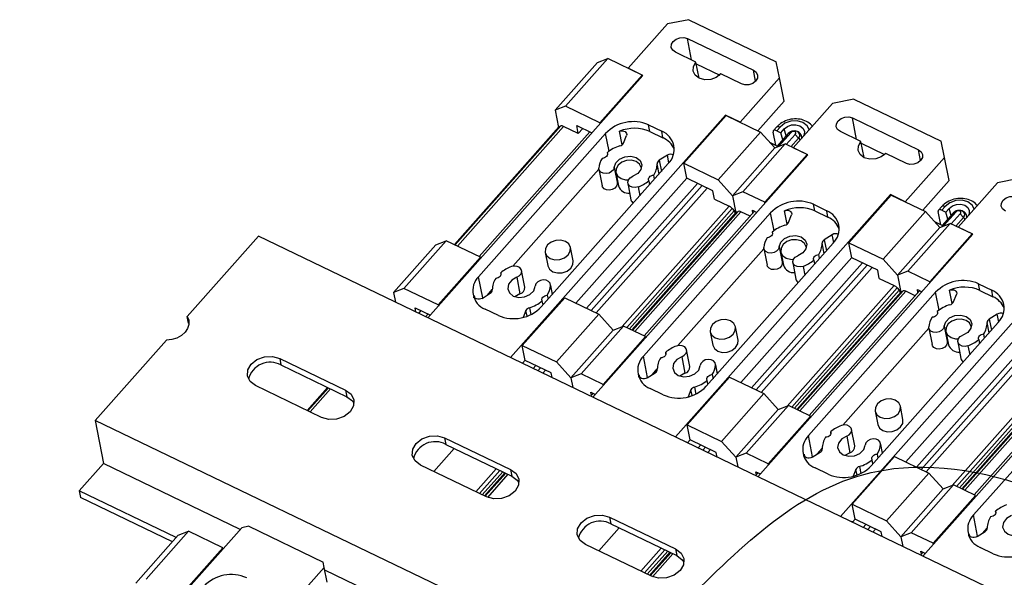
# Model space of a CAD drawing. Header units: millimetres. Extents: x 46 to 1057, y -1515 to -1121.
# Tile 23 of 63: x 223 to 319, y -1356 to -1302. Entities that reach past the tile are written whole.
import ezdxf

# ---------------------------------------------------------------- set-up
doc = ezdxf.new("R2010")
doc.units = ezdxf.units.MM

msp = doc.modelspace()

# ---------------------------------------------------------------- linework, layer by layer
at = {"linetype": 'Continuous', "lineweight": 25}
for p, q in [((288.022, -1301.512), (285.942, -1301.926)), ((288.022, -1301.512), (296.503, -1305.594)), ((282.127, -1306.226), (285.942, -1301.926)), ((287.889, -1303.335), (294.289, -1306.416)), ((288.291, -1305.417), (287.889, -1303.335)), ((280.167, -1305.282), (276.059, -1309.912)), ((279.154, -1305.67), (280.167, -1305.282)), ((283.487, -1306.88), (280.167, -1305.282)), ((288.715, -1305.621), (286.715, -1304.658)), ((275.046, -1310.3), (279.154, -1305.67)), ((283.567, -1306.919), (282.127, -1306.226)), ((289.017, -1307.182), (288.715, -1305.621)), ((288.748, -1305.792), (291.012, -1306.881)), ((296.823, -1307.164), (296.503, -1305.594)), ((262.718, -1330.418), (283.567, -1306.919)), ((283.487, -1306.88), (279.379, -1311.51)), ((283.508, -1306.986), (283.487, -1306.88)), ((293.115, -1307.739), (291.115, -1306.776)), ((296.823, -1307.164), (293.008, -1311.463)), ((294.493, -1307.473), (294.289, -1306.416)), ((297.258, -1309.416), (296.823, -1307.164)), ((304.024, -1309.214), (301.943, -1309.628)), ((304.024, -1309.214), (312.505, -1313.296)), ((276.059, -1309.912), (275.046, -1310.3)), ((279.379, -1311.51), (276.059, -1309.912)), ((297.258, -1309.416), (294.714, -1312.284)), ((298.129, -1313.928), (301.943, -1309.628)), ((291.568, -1310.77), (270.719, -1334.269)), ((275.046, -1310.3), (275.365, -1311.952)), ((287.54, -1315.439), (291.648, -1310.808)), ((293.008, -1311.463), (291.568, -1310.77)), ((291.589, -1310.876), (291.568, -1310.77)), ((291.648, -1310.808), (294.968, -1312.407)), ((303.89, -1311.037), (310.291, -1314.118)), ((304.292, -1313.119), (303.89, -1311.037)), ((275.408, -1311.903), (265.279, -1323.319)), ((275.456, -1311.871), (265.293, -1323.325)), ((265.357, -1323.357), (275.595, -1311.817)), ((275.86, -1311.859), (265.569, -1323.458)), ((275.456, -1311.871), (275.595, -1311.817)), ((277.295, -1312.55), (275.86, -1311.859)), ((277.145, -1311.777), (278.625, -1312.49)), ((277.295, -1312.55), (277.145, -1311.777)), ((277.295, -1312.55), (277.73, -1312.059)), ((279.379, -1311.51), (279.4, -1311.616)), ((284.111, -1311.711), (285.391, -1312.327)), ((284.235, -1312.355), (284.111, -1311.711)), ((296.554, -1311.907), (296.231, -1312.271)), ((296.866, -1311.917), (296.543, -1312.281)), ((296.943, -1312.474), (297.266, -1312.11)), ((297.458, -1312.788), (297.266, -1312.11)), ((267.626, -1326.431), (279.95, -1312.54)), ((267.676, -1324.473), (278.403, -1312.383)), ((280.284, -1314.269), (279.95, -1312.54)), ((281.557, -1313.634), (281.306, -1312.334)), ((281.679, -1313.472), (281.973, -1312.746)), ((284.235, -1312.355), (285.515, -1312.971)), ((285.515, -1312.971), (285.391, -1312.327)), ((290.86, -1317.037), (294.968, -1312.407)), ((294.968, -1312.407), (296.355, -1313.95)), ((296.453, -1313.694), (296.205, -1312.41)), ((296.543, -1312.281), (296.943, -1312.474)), ((297.66, -1312.561), (296.593, -1313.764)), ((297.707, -1312.529), (296.6, -1313.777)), ((297.946, -1312.437), (296.732, -1313.805)), ((297.135, -1313.152), (296.943, -1312.474)), ((297.474, -1313.613), (298.346, -1312.63)), ((297.866, -1312.398), (297.66, -1312.561)), ((297.946, -1312.437), (297.707, -1312.529)), ((297.929, -1313.832), (298.673, -1312.994)), ((298.346, -1312.63), (298.673, -1312.994)), ((298.97, -1312.843), (298.976, -1312.973)), ((298.991, -1312.956), (298.97, -1312.846)), ((304.717, -1313.323), (302.716, -1312.36)), ((292.247, -1318.58), (296.355, -1313.95)), ((297.369, -1313.562), (293.261, -1318.192)), ((296.599, -1313.764), (295.876, -1313.416)), ((296.355, -1313.95), (297.369, -1313.562)), ((296.6, -1313.777), (296.598, -1313.767)), ((299.489, -1314.583), (297.369, -1313.562)), ((299.569, -1314.621), (298.129, -1313.928)), ((305.018, -1314.884), (304.717, -1313.323)), ((304.75, -1313.494), (307.013, -1314.584)), ((312.824, -1314.866), (312.505, -1313.296)), ((278.72, -1338.12), (299.569, -1314.621)), ((280.104, -1314.412), (280.132, -1314.558)), ((285.937, -1314.654), (285.153, -1315.144)), ((286.082, -1315.407), (285.937, -1314.654)), ((295.381, -1319.213), (299.489, -1314.583)), ((299.509, -1314.688), (299.489, -1314.583)), ((309.117, -1315.441), (307.117, -1314.479)), ((312.824, -1314.866), (309.01, -1319.165)), ((310.495, -1315.175), (310.291, -1314.118)), ((313.26, -1317.118), (312.824, -1314.866)), ((286.031, -1315.467), (273.706, -1329.358)), ((280.779, -1315.832), (281.09, -1317.441)), ((283.417, -1315.913), (283.406, -1315.856)), ((285.136, -1316.476), (284.944, -1315.482)), ((285.153, -1315.144), (285.361, -1316.221)), ((287.82, -1316.887), (287.54, -1315.439)), ((287.54, -1315.439), (290.86, -1317.037)), ((270.96, -1325.416), (279.301, -1316.015)), ((277.068, -1328.994), (287.818, -1316.877)), ((279.299, -1316.008), (279.61, -1317.617)), ((280.952, -1316.331), (281.201, -1317.618)), ((284.692, -1316.976), (284.616, -1316.584)), ((290.34, -1318.1), (287.82, -1316.887)), ((278.109, -1329.494), (288.853, -1317.384)), ((289.302, -1317.6), (278.557, -1329.71)), ((289.789, -1317.834), (279.045, -1329.945)), ((281.09, -1317.441), (281.128, -1317.24)), ((282.1, -1317.356), (282.411, -1318.965)), ((283.093, -1317.728), (283.259, -1318.591)), ((284.13, -1317.132), (284.206, -1317.524)), ((292.247, -1318.58), (290.86, -1317.037)), ((313.26, -1317.118), (310.715, -1319.986)), ((314.13, -1321.63), (317.945, -1317.331)), ((320.025, -1316.916), (317.945, -1317.331)), ((307.57, -1318.472), (286.72, -1341.972)), ((290.496, -1318.904), (290.34, -1318.1)), ((293.261, -1318.192), (292.247, -1318.58)), ((292.247, -1318.58), (292.566, -1320.232)), ((295.381, -1319.213), (293.261, -1318.192)), ((303.542, -1323.141), (307.65, -1318.511)), ((309.01, -1319.165), (307.57, -1318.472)), ((307.59, -1318.578), (307.57, -1318.472)), ((307.65, -1318.511), (310.97, -1320.109)), ((281.569, -1331.273), (291.93, -1319.595)), ((290.496, -1318.904), (291.93, -1319.595)), ((295.401, -1319.318), (295.381, -1319.213)), ((300.112, -1319.414), (301.392, -1320.03)), ((300.237, -1320.057), (300.112, -1319.414)), ((312.555, -1319.61), (312.233, -1319.974)), ((312.867, -1319.62), (312.545, -1319.984)), ((292.231, -1319.825), (281.993, -1331.364)), ((282.26, -1331.493), (292.423, -1320.038)), ((292.61, -1320.183), (282.481, -1331.599)), ((292.657, -1320.151), (282.494, -1331.605)), ((282.559, -1331.637), (292.797, -1320.097)), ((293.062, -1320.139), (282.771, -1331.738)), ((283.627, -1334.133), (295.951, -1320.243)), ((283.678, -1332.175), (294.404, -1320.085)), ((292.231, -1319.825), (292.423, -1320.038)), ((292.657, -1320.151), (292.797, -1320.097)), ((293.969, -1320.576), (293.062, -1320.139)), ((294.187, -1319.98), (294.626, -1320.192)), ((294.242, -1320.268), (294.187, -1319.98)), ((296.286, -1321.971), (295.951, -1320.243)), ((297.558, -1321.337), (297.307, -1320.037)), ((297.68, -1321.174), (297.974, -1320.449)), ((300.237, -1320.057), (301.517, -1320.673)), ((301.517, -1320.673), (301.392, -1320.03)), ((306.862, -1324.739), (310.97, -1320.109)), ((310.97, -1320.109), (312.357, -1321.652)), ((312.455, -1321.397), (312.207, -1320.113)), ((312.545, -1319.984), (312.945, -1320.176)), ((313.661, -1320.263), (312.594, -1321.466)), ((313.709, -1320.231), (312.601, -1321.479)), ((313.947, -1320.14), (312.734, -1321.508)), ((312.945, -1320.176), (313.267, -1319.812)), ((313.136, -1320.855), (312.945, -1320.176)), ((313.459, -1320.491), (313.267, -1319.812)), ((313.475, -1321.315), (314.347, -1320.332)), ((313.868, -1320.1), (313.661, -1320.263)), ((313.947, -1320.14), (313.709, -1320.231)), ((313.931, -1321.534), (314.674, -1320.696)), ((314.347, -1320.332), (314.674, -1320.696)), ((314.971, -1320.546), (314.977, -1320.675)), ((314.993, -1320.658), (314.972, -1320.549)), ((308.249, -1326.282), (312.357, -1321.652)), ((313.37, -1321.264), (309.262, -1325.895)), ((312.601, -1321.467), (311.877, -1321.118)), ((312.357, -1321.652), (313.37, -1321.264)), ((312.601, -1321.479), (312.6, -1321.469)), ((315.49, -1322.285), (313.37, -1321.264)), ((315.57, -1322.323), (314.13, -1321.63)), ((246.284, -1322.507), (239.378, -1330.291)), ((361.313, -1377.877), (246.284, -1322.507)), ((294.721, -1345.823), (315.57, -1322.323)), ((296.105, -1322.114), (296.134, -1322.26)), ((301.938, -1322.357), (301.154, -1322.846)), ((302.084, -1323.11), (301.938, -1322.357)), ((311.382, -1326.915), (315.49, -1322.285)), ((315.511, -1322.391), (315.49, -1322.285)), ((259.376, -1327.961), (263.484, -1323.331)), ((264.498, -1322.943), (260.39, -1327.573)), ((263.484, -1323.331), (264.498, -1322.943)), ((267.818, -1324.541), (264.498, -1322.943)), ((276.789, -1324.882), (276.54, -1323.595)), ((302.032, -1323.169), (289.708, -1337.06)), ((296.78, -1323.534), (297.091, -1325.143)), ((299.419, -1323.615), (299.408, -1323.559)), ((301.137, -1324.178), (300.945, -1323.184)), ((301.154, -1322.846), (301.363, -1323.924)), ((303.821, -1324.589), (303.542, -1323.141)), ((303.542, -1323.141), (306.862, -1324.739)), ((267.818, -1324.541), (263.71, -1329.171)), ((267.839, -1324.647), (267.818, -1324.541)), ((274.086, -1324.07), (274.334, -1325.357)), ((286.962, -1333.118), (295.302, -1323.718)), ((295.301, -1323.71), (295.612, -1325.319)), ((296.953, -1324.033), (297.202, -1325.32)), ((300.693, -1324.678), (300.617, -1324.286)), ((293.07, -1336.696), (303.82, -1324.58)), ((294.11, -1337.197), (304.855, -1325.086)), ((305.303, -1325.302), (294.559, -1337.413)), ((297.091, -1325.143), (297.129, -1324.942)), ((298.101, -1325.058), (298.412, -1326.667)), ((299.094, -1325.431), (299.261, -1326.293)), ((300.131, -1324.834), (300.207, -1325.226)), ((306.342, -1325.802), (303.821, -1324.589)), ((308.249, -1326.282), (306.862, -1324.739)), ((268.025, -1328.495), (267.626, -1326.431)), ((269.803, -1326.199), (269.775, -1326.054)), ((272.117, -1327.438), (271.806, -1325.829)), ((305.791, -1325.537), (295.046, -1337.647)), ((323.571, -1326.175), (302.722, -1349.674)), ((306.497, -1326.607), (306.342, -1325.802)), ((309.262, -1325.895), (308.249, -1326.282)), ((308.249, -1326.282), (308.568, -1327.934)), ((311.382, -1326.915), (309.262, -1325.895)), ((271.326, -1326.486), (271.637, -1328.095)), ((274.791, -1328.135), (274.606, -1327.177)), ((274.613, -1327.286), (274.78, -1328.148)), ((297.571, -1338.975), (307.932, -1327.297)), ((306.497, -1326.607), (307.932, -1327.297)), ((311.403, -1327.021), (311.382, -1326.915)), ((316.114, -1327.116), (317.394, -1327.732)), ((316.238, -1327.759), (316.114, -1327.116)), ((260.39, -1327.573), (259.376, -1327.961)), ((259.376, -1327.961), (259.557, -1328.897)), ((263.71, -1329.171), (260.39, -1327.573)), ((267.174, -1328.471), (267.188, -1328.246)), ((267.188, -1328.246), (267.223, -1328.425)), ((267.969, -1328.531), (268.752, -1328.041)), ((268.48, -1328.211), (268.961, -1327.67)), ((271.637, -1328.095), (271.155, -1328.37)), ((274.287, -1328.225), (274.363, -1328.618)), ((308.233, -1327.527), (297.995, -1339.067)), ((298.261, -1339.195), (308.424, -1327.74)), ((308.611, -1327.885), (298.483, -1339.301)), ((308.659, -1327.853), (298.496, -1339.308)), ((298.561, -1339.339), (308.799, -1327.8)), ((309.063, -1327.842), (298.772, -1339.441)), ((299.629, -1341.836), (311.953, -1327.945)), ((299.679, -1339.877), (310.406, -1327.787)), ((308.233, -1327.527), (308.424, -1327.74)), ((308.659, -1327.853), (308.799, -1327.8)), ((309.97, -1328.278), (309.063, -1327.842)), ((310.188, -1327.683), (310.628, -1327.894)), ((310.244, -1327.97), (310.188, -1327.683)), ((312.287, -1329.674), (311.953, -1327.945)), ((313.56, -1329.039), (313.309, -1327.739)), ((313.682, -1328.876), (313.976, -1328.151)), ((316.238, -1327.759), (317.518, -1328.376)), ((317.518, -1328.376), (317.394, -1327.732)), ((263.71, -1329.171), (263.731, -1329.277)), ((271.871, -1333.1), (275.979, -1328.469)), ((273.877, -1329.165), (273.801, -1328.773)), ((275.979, -1328.469), (279.299, -1330.068)), ((261.476, -1329.438), (262.956, -1330.151)), ((261.557, -1329.859), (261.476, -1329.438)), ((261.823, -1329.987), (262.061, -1329.72)), ((262.496, -1330.311), (262.734, -1330.044)), ((269.546, -1330.187), (268.266, -1329.571)), ((272.226, -1329.714), (271.957, -1330.378)), ((272.332, -1330.262), (272.226, -1329.714)), ((272.563, -1329.437), (272.693, -1330.11)), ((275.191, -1334.698), (279.299, -1330.068)), ((279.299, -1330.068), (280.686, -1331.611)), ((310.723, -1353.525), (331.572, -1330.026)), ((312.107, -1329.817), (312.135, -1329.962)), ((317.939, -1330.059), (317.156, -1330.548)), ((318.085, -1330.812), (317.939, -1330.059)), ((239.502, -1330.935), (239.378, -1330.291)), ((239.502, -1330.935), (239.54, -1331.003)), ((281.699, -1331.223), (277.591, -1335.853)), ((280.686, -1331.611), (281.699, -1331.223)), ((283.82, -1332.243), (281.699, -1331.223)), ((318.033, -1330.872), (305.709, -1344.762)), ((312.782, -1331.237), (313.093, -1332.846)), ((317.139, -1331.88), (316.947, -1330.887)), ((317.156, -1330.548), (317.364, -1331.626)), ((276.578, -1336.241), (280.686, -1331.611)), ((290.087, -1331.772), (290.336, -1333.059)), ((292.79, -1332.585), (292.542, -1331.298)), ((302.963, -1340.82), (311.304, -1331.42)), ((311.302, -1331.413), (311.613, -1333.021)), ((312.955, -1331.735), (313.204, -1333.023)), ((315.42, -1331.317), (315.409, -1331.261)), ((316.695, -1332.381), (316.619, -1331.988)), ((237.345, -1332.583), (230.439, -1340.367)), ((272.151, -1334.547), (271.871, -1333.1)), ((271.871, -1333.1), (275.191, -1334.698)), ((279.712, -1336.874), (283.82, -1332.243)), ((283.82, -1332.243), (283.84, -1332.349)), ((309.071, -1344.398), (319.821, -1332.282)), ((310.111, -1344.899), (320.856, -1332.789)), ((321.305, -1333.005), (310.56, -1345.115)), ((313.093, -1332.846), (313.131, -1332.644)), ((314.102, -1332.761), (314.413, -1334.369)), ((315.096, -1333.133), (315.262, -1333.995)), ((316.133, -1332.536), (316.209, -1332.928)), ((285.805, -1333.902), (285.777, -1333.756)), ((288.118, -1335.14), (287.807, -1333.532)), ((321.792, -1333.239), (311.048, -1345.35)), ((248.336, -1334.35), (254.736, -1337.431)), ((248.336, -1334.35), (248.46, -1334.994)), ((248.46, -1334.994), (254.861, -1338.075)), ((271.83, -1334.741), (271.791, -1334.785)), ((271.83, -1334.741), (271.843, -1334.81)), ((271.888, -1334.832), (272.149, -1334.538)), ((274.671, -1335.761), (272.151, -1334.547)), ((272.928, -1335.333), (273.184, -1335.045)), ((276.578, -1336.241), (275.191, -1334.698)), ((284.026, -1336.198), (283.627, -1334.133)), ((287.328, -1334.189), (287.639, -1335.798)), ((290.793, -1335.837), (290.607, -1334.879)), ((290.614, -1334.988), (290.781, -1335.85)), ((313.572, -1346.677), (323.933, -1334.999)), ((273.633, -1335.261), (273.377, -1335.549)), ((274.12, -1335.495), (273.865, -1335.783)), ((274.759, -1336.214), (274.671, -1335.761)), ((277.591, -1335.853), (276.578, -1336.241)), ((279.712, -1336.874), (277.591, -1335.853)), ((283.175, -1336.174), (283.19, -1335.948)), ((283.19, -1335.948), (283.224, -1336.127)), ((283.97, -1336.233), (284.754, -1335.744)), ((284.482, -1335.914), (284.962, -1335.372)), ((287.639, -1335.798), (287.156, -1336.073)), ((290.289, -1335.928), (290.365, -1336.32)), ((324.234, -1335.23), (313.996, -1346.769)), ((314.263, -1346.897), (324.426, -1335.443)), ((324.613, -1335.587), (314.484, -1347.004)), ((324.66, -1335.556), (314.497, -1347.01)), ((314.562, -1347.041), (324.8, -1335.502)), ((325.065, -1335.544), (314.774, -1347.143)), ((315.63, -1349.538), (327.954, -1335.647)), ((315.681, -1347.58), (326.407, -1335.49)), ((276.578, -1336.241), (276.759, -1337.177)), ((279.732, -1336.979), (279.712, -1336.874)), ((287.872, -1340.802), (291.98, -1336.172)), ((289.879, -1336.868), (289.803, -1336.476)), ((291.98, -1336.172), (295.301, -1337.77)), ((252.389, -1340.077), (245.988, -1336.996)), ((252.988, -1337.173), (251.003, -1339.41)), ((253.001, -1337.18), (251.016, -1339.416)), ((251.081, -1339.448), (253.066, -1337.211)), ((253.277, -1337.313), (251.293, -1339.549)), ((254.736, -1337.431), (254.861, -1338.075)), ((278.498, -1338.014), (278.735, -1337.746)), ((278.518, -1337.641), (278.957, -1337.853)), ((278.573, -1337.929), (278.518, -1337.641)), ((285.547, -1337.889), (284.267, -1337.273)), ((288.228, -1337.416), (287.959, -1338.08)), ((288.334, -1337.965), (288.228, -1337.416)), ((288.564, -1337.139), (288.694, -1337.812)), ((291.193, -1342.4), (295.301, -1337.77)), ((295.301, -1337.77), (296.687, -1339.313)), ((292.579, -1343.943), (296.687, -1339.313)), ((297.701, -1338.925), (293.593, -1343.555)), ((296.687, -1339.313), (297.701, -1338.925)), ((299.821, -1339.946), (297.701, -1338.925)), ((306.089, -1339.474), (306.337, -1340.762)), ((308.792, -1340.287), (308.543, -1339)), ((345.468, -1395.736), (230.439, -1340.367)), ((230.439, -1340.367), (231.247, -1344.55)), ((295.713, -1344.576), (299.821, -1339.946)), ((299.821, -1339.946), (299.842, -1340.051)), ((288.152, -1342.25), (287.872, -1340.802)), ((287.872, -1340.802), (291.193, -1342.4)), ((301.806, -1341.604), (301.778, -1341.458)), ((304.12, -1342.843), (303.809, -1341.234)), ((264.337, -1342.053), (270.738, -1345.134)), ((264.337, -1342.053), (264.462, -1342.696)), ((264.462, -1342.696), (270.862, -1345.777)), ((287.831, -1342.444), (287.792, -1342.488)), ((287.831, -1342.444), (287.845, -1342.513)), ((287.89, -1342.535), (288.151, -1342.241)), ((290.673, -1343.463), (288.152, -1342.25)), ((292.579, -1343.943), (291.193, -1342.4)), ((300.028, -1343.9), (299.629, -1341.836)), ((303.329, -1341.891), (303.64, -1343.5)), ((306.794, -1343.54), (306.609, -1342.582)), ((306.616, -1342.691), (306.783, -1343.553)), ((263.288, -1345.324), (265.273, -1343.087)), ((288.93, -1343.035), (289.186, -1342.747)), ((289.634, -1342.963), (289.379, -1343.251)), ((290.122, -1343.198), (289.866, -1343.486)), ((290.76, -1343.916), (290.673, -1343.463)), ((293.593, -1343.555), (292.579, -1343.943)), ((295.713, -1344.576), (293.593, -1343.555)), ((299.177, -1343.876), (299.191, -1343.651)), ((299.191, -1343.651), (299.226, -1343.83)), ((299.972, -1343.935), (300.755, -1343.446)), ((300.483, -1343.616), (300.964, -1343.074)), ((303.64, -1343.5), (303.158, -1343.775)), ((306.29, -1343.63), (306.366, -1344.022)), ((231.247, -1344.55), (228.9, -1347.196)), ((244.514, -1350.936), (231.247, -1344.55)), ((292.579, -1343.943), (292.76, -1344.879)), ((295.734, -1344.682), (295.713, -1344.576)), ((303.874, -1348.504), (307.982, -1343.874)), ((305.88, -1344.57), (305.804, -1344.178)), ((307.982, -1343.874), (311.302, -1345.472)), ((268.39, -1347.78), (261.99, -1344.699)), ((267.363, -1347.285), (269.347, -1345.048)), ((269.702, -1345.219), (267.717, -1347.455)), ((267.984, -1347.584), (269.968, -1345.347)), ((270.189, -1345.453), (268.205, -1347.69)), ((270.203, -1345.46), (268.218, -1347.697)), ((268.283, -1347.728), (270.267, -1345.491)), ((270.738, -1345.134), (270.862, -1345.777)), ((294.499, -1345.716), (294.737, -1345.448)), ((294.519, -1345.344), (294.959, -1345.555)), ((294.575, -1345.631), (294.519, -1345.344)), ((301.549, -1345.591), (300.268, -1344.975)), ((304.229, -1345.118), (303.96, -1345.782)), ((304.335, -1345.667), (304.229, -1345.118)), ((304.566, -1344.841), (304.696, -1345.515)), ((307.194, -1350.102), (311.302, -1345.472)), ((311.302, -1345.472), (312.689, -1347.015)), ((270.479, -1345.593), (268.497, -1347.827)), ((238.297, -1351.719), (228.9, -1347.196)), ((228.9, -1347.196), (229.024, -1347.839)), ((308.581, -1351.645), (312.689, -1347.015)), ((313.702, -1346.628), (309.594, -1351.258)), ((312.689, -1347.015), (313.702, -1346.628)), ((315.823, -1347.648), (313.702, -1346.628)), ((237.934, -1352.128), (229.024, -1347.839)), ((311.715, -1352.278), (315.823, -1347.648)), ((315.823, -1347.648), (315.843, -1347.754)), ((304.154, -1349.952), (303.874, -1348.504)), ((303.874, -1348.504), (307.194, -1350.102)), ((317.808, -1349.306), (317.78, -1349.161)), ((280.339, -1349.755), (286.739, -1352.836)), ((280.339, -1349.755), (280.463, -1350.399)), ((303.833, -1350.146), (303.794, -1350.19)), ((303.833, -1350.146), (303.846, -1350.215)), ((303.891, -1350.237), (304.152, -1349.943)), ((306.674, -1351.165), (304.154, -1349.952)), ((308.581, -1351.645), (307.194, -1350.102)), ((316.029, -1351.602), (315.63, -1349.538)), ((223.121, -1375.049), (244.659, -1350.773)), ((239.498, -1351.121), (235.39, -1355.751)), ((238.484, -1351.509), (239.498, -1351.121)), ((242.818, -1352.719), (239.498, -1351.121)), ((245.352, -1350.635), (244.659, -1350.773)), ((245.352, -1350.635), (252.553, -1354.101)), ((281.274, -1350.789), (279.29, -1353.026)), ((280.463, -1350.399), (286.864, -1353.48)), ((304.931, -1350.738), (305.187, -1350.449)), ((305.636, -1350.666), (305.38, -1350.954)), ((306.123, -1350.9), (305.867, -1351.188)), ((306.762, -1351.618), (306.674, -1351.165)), ((309.594, -1351.258), (308.581, -1351.645)), ((311.715, -1352.278), (309.594, -1351.258)), ((315.973, -1351.638), (316.757, -1351.148)), ((316.485, -1351.318), (316.965, -1350.777)), ((234.376, -1356.139), (238.484, -1351.509)), ((308.581, -1351.645), (308.762, -1352.581)), ((315.178, -1351.578), (315.193, -1351.353)), ((315.193, -1351.353), (315.227, -1351.532)), ((242.818, -1352.719), (238.71, -1357.349)), ((242.838, -1352.825), (242.818, -1352.719)), ((284.392, -1355.482), (277.991, -1352.401)), ((283.364, -1354.987), (285.349, -1352.75)), ((285.703, -1352.921), (283.718, -1355.158)), ((283.985, -1355.286), (285.97, -1353.049)), ((286.191, -1353.156), (284.206, -1355.392)), ((286.204, -1353.162), (284.219, -1355.399)), ((284.284, -1355.43), (286.269, -1353.193)), ((286.739, -1352.836), (286.864, -1353.48)), ((310.501, -1353.418), (310.738, -1353.151)), ((310.521, -1353.046), (310.96, -1353.258)), ((310.576, -1353.333), (310.521, -1353.046)), ((311.735, -1352.384), (311.715, -1352.278)), ((317.55, -1353.294), (316.27, -1352.678)), ((252.659, -1354.624), (252.553, -1354.101)), ((286.48, -1353.295), (284.498, -1355.529)), ((252.659, -1354.624), (231.121, -1378.9)), ((252.933, -1356.04), (252.659, -1354.624)), ((260.516, -1358.638), (252.709, -1354.88))]:
    msp.add_line(p, q, dxfattribs=at)
at = {"linetype": 'Continuous', "lineweight": 25, "flags": 128}
for points in [[(286.715, -1304.658), (286.453, -1304.46), (286.321, -1304.192), (286.338, -1303.894), (286.502, -1303.611), (286.787, -1303.388), (287.151, -1303.257), (287.538, -1303.238), (287.889, -1303.335)], [(291.115, -1306.776), (290.687, -1307.112), (290.141, -1307.309), (289.561, -1307.336), (289.035, -1307.191), (288.643, -1306.894), (288.444, -1306.492), (288.47, -1306.044), (288.715, -1305.621)], [(294.289, -1306.416), (294.551, -1306.614), (294.683, -1306.882), (294.666, -1307.18), (294.502, -1307.463), (294.217, -1307.686), (293.853, -1307.818), (293.466, -1307.836), (293.115, -1307.739)], [(302.716, -1312.36), (302.455, -1312.163), (302.323, -1311.894), (302.339, -1311.596), (302.503, -1311.314), (302.789, -1311.09), (303.152, -1310.959), (303.539, -1310.94), (303.89, -1311.037)], [(296.554, -1311.907), (296.561, -1311.9), (296.601, -1311.876), (296.654, -1311.865), (296.717, -1311.868), (296.789, -1311.886), (296.866, -1311.917)], [(299.7, -1312.157), (299.503, -1311.792), (299.085, -1311.475), (298.524, -1311.32), (297.905, -1311.35), (297.323, -1311.559), (296.866, -1311.917)], [(297.266, -1312.11), (297.58, -1311.864), (297.98, -1311.72), (298.406, -1311.699), (298.791, -1311.806), (299.079, -1312.024), (299.225, -1312.319), (299.206, -1312.647), (299.154, -1312.772)], [(281.306, -1312.334), (281.442, -1312.295), (281.583, -1312.286), (281.718, -1312.309), (281.835, -1312.36), (281.924, -1312.436), (281.98, -1312.531), (281.996, -1312.638), (281.973, -1312.746)], [(296.543, -1312.281), (296.466, -1312.25), (296.395, -1312.232), (296.331, -1312.228), (296.278, -1312.239), (296.238, -1312.264), (296.212, -1312.302), (296.201, -1312.351), (296.205, -1312.41)], [(298.673, -1312.994), (298.772, -1312.823), (298.782, -1312.643), (298.702, -1312.481), (298.544, -1312.362), (298.332, -1312.303), (298.099, -1312.314), (297.879, -1312.394), (297.707, -1312.529)], [(298.346, -1312.63), (298.387, -1312.559), (298.391, -1312.485), (298.358, -1312.418), (298.293, -1312.368), (298.205, -1312.344), (298.108, -1312.349), (298.017, -1312.381), (297.946, -1312.437)], [(307.117, -1314.479), (306.689, -1314.814), (306.143, -1315.011), (305.563, -1315.039), (305.036, -1314.893), (304.644, -1314.596), (304.446, -1314.194), (304.471, -1313.747), (304.717, -1313.323)], [(280.104, -1314.412), (280.13, -1314.5), (280.128, -1314.593), (280.096, -1314.685), (280.037, -1314.77), (279.954, -1314.845), (279.853, -1314.903), (279.738, -1314.942), (279.618, -1314.96)], [(280.779, -1315.832), (280.928, -1315.395), (281.295, -1315.027), (281.812, -1314.796), (282.385, -1314.743), (282.909, -1314.879), (283.288, -1315.178), (283.453, -1315.586), (283.373, -1316.028), (283.062, -1316.423), (282.579, -1316.699)], [(310.291, -1314.118), (310.552, -1314.316), (310.685, -1314.584), (310.668, -1314.883), (310.504, -1315.165), (310.218, -1315.389), (309.855, -1315.52), (309.468, -1315.538), (309.117, -1315.441)], [(280.779, -1315.832), (280.709, -1316.054), (280.536, -1316.247), (280.288, -1316.382), (280.001, -1316.439), (279.719, -1316.408), (279.485, -1316.295), (279.335, -1316.116), (279.292, -1315.899)], [(281.179, -1315.612), (280.974, -1315.965), (280.953, -1316.338), (281.119, -1316.673), (281.446, -1316.92), (281.884, -1317.042), (282.15, -1317.047)], [(283.416, -1315.918), (283.405, -1315.849), (283.24, -1315.514), (282.913, -1315.267), (282.474, -1315.145), (281.991, -1315.168), (281.536, -1315.332), (281.179, -1315.612)], [(283.093, -1317.728), (282.806, -1317.786), (282.524, -1317.757), (282.289, -1317.645), (282.137, -1317.467), (282.092, -1317.251), (282.16, -1317.029), (282.331, -1316.835), (282.579, -1316.699)], [(284.13, -1317.132), (284.104, -1317.043), (284.106, -1316.951), (284.138, -1316.859), (284.197, -1316.773), (284.28, -1316.699), (284.381, -1316.64), (284.496, -1316.601), (284.616, -1316.584)], [(281.09, -1317.441), (281.02, -1317.663), (280.847, -1317.856), (280.599, -1317.991), (280.312, -1318.048), (280.03, -1318.017), (279.796, -1317.903), (279.646, -1317.725), (279.61, -1317.617)], [(318.718, -1320.063), (318.456, -1319.865), (318.324, -1319.597), (318.341, -1319.299), (318.505, -1319.016), (318.79, -1318.792), (319.154, -1318.661), (319.541, -1318.643), (319.892, -1318.74)], [(312.555, -1319.61), (312.562, -1319.603), (312.603, -1319.578), (312.656, -1319.567), (312.719, -1319.571), (312.79, -1319.588), (312.867, -1319.62)], [(315.701, -1319.86), (315.505, -1319.494), (315.086, -1319.178), (314.525, -1319.022), (313.906, -1319.052), (313.324, -1319.262), (312.867, -1319.62)], [(313.267, -1319.812), (313.581, -1319.566), (313.982, -1319.422), (314.407, -1319.402), (314.793, -1319.508), (315.081, -1319.726), (315.226, -1320.021), (315.208, -1320.349), (315.156, -1320.474)], [(297.307, -1320.037), (297.444, -1319.998), (297.585, -1319.989), (297.719, -1320.011), (297.836, -1320.062), (297.926, -1320.139), (297.981, -1320.234), (297.998, -1320.34), (297.974, -1320.449)], [(312.545, -1319.984), (312.468, -1319.952), (312.396, -1319.934), (312.333, -1319.931), (312.28, -1319.942), (312.24, -1319.966), (312.213, -1320.004), (312.202, -1320.054), (312.207, -1320.113)], [(314.674, -1320.696), (314.773, -1320.525), (314.783, -1320.346), (314.703, -1320.184), (314.546, -1320.064), (314.334, -1320.006), (314.1, -1320.017), (313.881, -1320.096), (313.709, -1320.231)], [(314.347, -1320.332), (314.388, -1320.262), (314.393, -1320.187), (314.36, -1320.12), (314.294, -1320.071), (314.206, -1320.046), (314.11, -1320.051), (314.019, -1320.084), (313.947, -1320.14)], [(296.105, -1322.114), (296.132, -1322.202), (296.129, -1322.295), (296.097, -1322.387), (296.038, -1322.473), (295.956, -1322.547), (295.854, -1322.605), (295.74, -1322.644), (295.619, -1322.662)], [(296.78, -1323.534), (296.929, -1323.098), (297.296, -1322.73), (297.813, -1322.498), (298.387, -1322.446), (298.911, -1322.581), (299.29, -1322.88), (299.454, -1323.288), (299.374, -1323.73), (299.064, -1324.125), (298.581, -1324.401)], [(274.313, -1323.351), (274.108, -1323.704), (274.087, -1324.077), (274.252, -1324.412), (274.579, -1324.659), (275.018, -1324.781), (275.501, -1324.758), (275.956, -1324.594), (276.313, -1324.314), (276.518, -1323.961), (276.539, -1323.588), (276.373, -1323.253), (276.046, -1323.006), (275.608, -1322.884), (275.124, -1322.907), (274.67, -1323.071), (274.313, -1323.351)], [(296.78, -1323.534), (296.71, -1323.756), (296.538, -1323.949), (296.289, -1324.085), (296.002, -1324.141), (295.72, -1324.11), (295.487, -1323.997), (295.337, -1323.818), (295.294, -1323.601)], [(297.181, -1323.314), (296.976, -1323.667), (296.955, -1324.04), (297.12, -1324.375), (297.447, -1324.623), (297.886, -1324.744), (298.152, -1324.749)], [(299.417, -1323.62), (299.407, -1323.552), (299.241, -1323.216), (298.914, -1322.969), (298.476, -1322.848), (297.992, -1322.871), (297.537, -1323.035), (297.181, -1323.314)], [(299.094, -1325.431), (298.807, -1325.489), (298.525, -1325.459), (298.29, -1325.347), (298.139, -1325.17), (298.094, -1324.953), (298.162, -1324.731), (298.333, -1324.537), (298.581, -1324.401)], [(300.131, -1324.834), (300.105, -1324.746), (300.108, -1324.653), (300.14, -1324.561), (300.199, -1324.475), (300.281, -1324.401), (300.383, -1324.343), (300.497, -1324.304), (300.617, -1324.286)], [(271.326, -1326.486), (271.574, -1326.35), (271.745, -1326.156), (271.813, -1325.934), (271.768, -1325.718), (271.616, -1325.54), (271.382, -1325.428), (271.099, -1325.399), (270.813, -1325.457)], [(274.334, -1325.357), (274.336, -1325.364), (274.501, -1325.699), (274.828, -1325.946), (275.267, -1326.068), (275.75, -1326.045), (276.205, -1325.881), (276.562, -1325.601), (276.766, -1325.248), (276.789, -1324.882)], [(297.091, -1325.143), (297.021, -1325.365), (296.849, -1325.558), (296.6, -1325.693), (296.313, -1325.75), (296.031, -1325.719), (295.798, -1325.606), (295.648, -1325.427), (295.612, -1325.319)], [(269.775, -1326.054), (269.802, -1326.142), (269.799, -1326.235), (269.767, -1326.326), (269.708, -1326.412), (269.625, -1326.486), (269.524, -1326.545), (269.41, -1326.584), (269.289, -1326.601)], [(271.326, -1326.486), (270.843, -1326.762), (270.533, -1327.157), (270.453, -1327.599), (270.617, -1328.007), (270.996, -1328.306), (271.52, -1328.442), (272.093, -1328.389), (272.611, -1328.158), (272.977, -1327.79), (273.126, -1327.353)], [(274.613, -1327.286), (274.57, -1327.069), (274.42, -1326.891), (274.186, -1326.777), (273.905, -1326.746), (273.618, -1326.803), (273.369, -1326.938), (273.196, -1327.131), (273.126, -1327.353)], [(267.969, -1328.531), (267.843, -1328.59), (267.704, -1328.622), (267.564, -1328.623), (267.433, -1328.593), (267.322, -1328.534), (267.24, -1328.453), (267.195, -1328.354), (267.188, -1328.246)], [(273.801, -1328.773), (273.775, -1328.685), (273.778, -1328.592), (273.809, -1328.5), (273.868, -1328.415), (273.951, -1328.34), (274.053, -1328.282), (274.167, -1328.243), (274.287, -1328.225)], [(313.309, -1327.739), (313.445, -1327.7), (313.586, -1327.691), (313.721, -1327.713), (313.838, -1327.765), (313.927, -1327.841), (313.983, -1327.936), (313.999, -1328.042), (313.976, -1328.151)], [(312.107, -1329.817), (312.133, -1329.905), (312.131, -1329.998), (312.099, -1330.089), (312.04, -1330.175), (311.957, -1330.249), (311.856, -1330.308), (311.741, -1330.347), (311.621, -1330.364)], [(312.782, -1331.237), (312.931, -1330.8), (313.298, -1330.432), (313.815, -1330.201), (314.388, -1330.148), (314.912, -1330.283), (315.291, -1330.583), (315.456, -1330.99), (315.375, -1331.432), (315.065, -1331.827), (314.582, -1332.103)], [(239.378, -1330.291), (239.523, -1330.661), (239.534, -1331.058), (239.411, -1331.454), (239.161, -1331.822), (238.803, -1332.138), (238.36, -1332.38), (237.863, -1332.532), (237.345, -1332.583)], [(290.314, -1331.053), (290.11, -1331.407), (290.089, -1331.779), (290.254, -1332.115), (290.581, -1332.362), (291.019, -1332.483), (291.503, -1332.46), (291.958, -1332.296), (292.314, -1332.016), (292.519, -1331.663), (292.54, -1331.291), (292.375, -1330.955), (292.048, -1330.708), (291.609, -1330.587), (291.126, -1330.61), (290.671, -1330.774), (290.314, -1331.053)], [(312.782, -1331.237), (312.712, -1331.459), (312.539, -1331.652), (312.291, -1331.787), (312.003, -1331.843), (311.722, -1331.813), (311.488, -1331.699), (311.338, -1331.521), (311.295, -1331.304)], [(313.182, -1331.017), (312.977, -1331.37), (312.956, -1331.742), (313.122, -1332.078), (313.449, -1332.325), (313.887, -1332.446), (314.153, -1332.452)], [(315.419, -1331.323), (315.408, -1331.254), (315.243, -1330.919), (314.916, -1330.671), (314.477, -1330.55), (313.994, -1330.573), (313.539, -1330.737), (313.182, -1331.017)], [(315.096, -1333.133), (314.809, -1333.191), (314.526, -1333.162), (314.292, -1333.05), (314.14, -1332.872), (314.095, -1332.656), (314.163, -1332.433), (314.334, -1332.24), (314.582, -1332.103)], [(316.133, -1332.536), (316.106, -1332.448), (316.109, -1332.355), (316.141, -1332.263), (316.2, -1332.178), (316.283, -1332.104), (316.384, -1332.045), (316.499, -1332.006), (316.619, -1331.988)], [(287.328, -1334.189), (287.575, -1334.053), (287.746, -1333.859), (287.814, -1333.637), (287.769, -1333.42), (287.618, -1333.242), (287.383, -1333.13), (287.101, -1333.101), (286.814, -1333.159)], [(290.336, -1333.059), (290.337, -1333.066), (290.503, -1333.402), (290.83, -1333.649), (291.268, -1333.77), (291.752, -1333.747), (292.206, -1333.583), (292.563, -1333.303), (292.768, -1332.95), (292.79, -1332.585)], [(313.093, -1332.846), (313.023, -1333.067), (312.85, -1333.261), (312.602, -1333.396), (312.314, -1333.452), (312.033, -1333.421), (311.799, -1333.308), (311.649, -1333.129), (311.613, -1333.021)], [(285.777, -1333.756), (285.803, -1333.844), (285.8, -1333.937), (285.769, -1334.029), (285.71, -1334.114), (285.627, -1334.189), (285.525, -1334.247), (285.411, -1334.286), (285.291, -1334.304)], [(245.988, -1336.996), (245.465, -1336.601), (245.201, -1336.064), (245.235, -1335.468), (245.562, -1334.903), (246.133, -1334.456), (246.861, -1334.193), (247.634, -1334.156), (248.336, -1334.35)], [(287.328, -1334.189), (286.844, -1334.465), (286.534, -1334.86), (286.454, -1335.302), (286.618, -1335.71), (286.997, -1336.009), (287.522, -1336.144), (288.095, -1336.091), (288.612, -1335.86), (288.979, -1335.492), (289.128, -1335.055)], [(290.614, -1334.988), (290.571, -1334.772), (290.422, -1334.593), (290.188, -1334.48), (289.906, -1334.449), (289.619, -1334.505), (289.37, -1334.64), (289.198, -1334.833), (289.128, -1335.055)], [(283.97, -1336.233), (283.844, -1336.293), (283.706, -1336.324), (283.565, -1336.325), (283.434, -1336.295), (283.323, -1336.237), (283.242, -1336.155), (283.196, -1336.056), (283.19, -1335.948)], [(289.803, -1336.476), (289.776, -1336.387), (289.779, -1336.294), (289.811, -1336.203), (289.87, -1336.117), (289.953, -1336.043), (290.054, -1335.984), (290.168, -1335.945), (290.289, -1335.928)], [(254.736, -1337.431), (255.259, -1337.827), (255.524, -1338.363), (255.49, -1338.96), (255.163, -1339.525), (254.592, -1339.972), (253.864, -1340.234), (253.091, -1340.271), (252.389, -1340.077)], [(254.861, -1338.075), (255.384, -1338.47), (255.542, -1338.706)], [(306.316, -1338.756), (306.111, -1339.109), (306.09, -1339.481), (306.255, -1339.817), (306.582, -1340.064), (307.021, -1340.185), (307.504, -1340.162), (307.959, -1339.998), (308.316, -1339.719), (308.521, -1339.366), (308.542, -1338.993), (308.376, -1338.658), (308.049, -1338.41), (307.611, -1338.289), (307.127, -1338.312), (306.673, -1338.476), (306.316, -1338.756)], [(306.337, -1340.762), (306.339, -1340.769), (306.504, -1341.104), (306.831, -1341.351), (307.27, -1341.472), (307.753, -1341.449), (308.208, -1341.285), (308.565, -1341.006), (308.769, -1340.653), (308.792, -1340.287)], [(301.778, -1341.458), (301.805, -1341.546), (301.802, -1341.639), (301.77, -1341.731), (301.711, -1341.817), (301.628, -1341.891), (301.527, -1341.949), (301.412, -1341.988), (301.292, -1342.006)], [(303.329, -1341.891), (303.577, -1341.755), (303.748, -1341.561), (303.816, -1341.339), (303.771, -1341.122), (303.619, -1340.945), (303.385, -1340.833), (303.102, -1340.803), (302.816, -1340.861)], [(261.99, -1344.699), (261.467, -1344.303), (261.202, -1343.767), (261.236, -1343.17), (261.563, -1342.605), (262.134, -1342.158), (262.862, -1341.896), (263.636, -1341.859), (264.337, -1342.053)], [(303.329, -1341.891), (302.846, -1342.167), (302.536, -1342.562), (302.455, -1343.004), (302.62, -1343.412), (302.999, -1343.711), (303.523, -1343.847), (304.096, -1343.794), (304.614, -1343.562), (304.98, -1343.194), (305.129, -1342.758)], [(306.616, -1342.691), (306.573, -1342.474), (306.423, -1342.295), (306.189, -1342.182), (305.908, -1342.151), (305.621, -1342.208), (305.372, -1342.343), (305.199, -1342.536), (305.129, -1342.758)], [(299.972, -1343.935), (299.846, -1343.995), (299.707, -1344.026), (299.567, -1344.027), (299.436, -1343.997), (299.325, -1343.939), (299.243, -1343.857), (299.197, -1343.759), (299.191, -1343.651)], [(305.804, -1344.178), (305.778, -1344.09), (305.781, -1343.997), (305.812, -1343.905), (305.871, -1343.819), (305.954, -1343.745), (306.056, -1343.687), (306.17, -1343.648), (306.29, -1343.63)], [(270.738, -1345.134), (271.261, -1345.529), (271.526, -1346.066), (271.492, -1346.662), (271.164, -1347.227), (270.593, -1347.674), (269.866, -1347.937), (269.092, -1347.974), (268.39, -1347.78)], [(270.862, -1345.777), (271.385, -1346.173), (271.543, -1346.408)], [(317.78, -1349.161), (317.806, -1349.249), (317.803, -1349.342), (317.772, -1349.433), (317.712, -1349.519), (317.63, -1349.593), (317.528, -1349.652), (317.414, -1349.691), (317.294, -1349.708)], [(277.991, -1352.401), (277.468, -1352.005), (277.204, -1351.469), (277.238, -1350.873), (277.565, -1350.308), (278.136, -1349.86), (278.864, -1349.598), (279.637, -1349.561), (280.339, -1349.755)], [(319.331, -1349.593), (318.847, -1349.869), (318.537, -1350.264), (318.457, -1350.706), (318.621, -1351.114), (319, -1351.413), (319.525, -1351.549), (320.098, -1351.496), (320.615, -1351.265), (320.982, -1350.897), (321.131, -1350.46)], [(315.973, -1351.638), (315.847, -1351.697), (315.709, -1351.729), (315.568, -1351.73), (315.437, -1351.7), (315.326, -1351.641), (315.245, -1351.56), (315.199, -1351.461), (315.193, -1351.353)], [(286.739, -1352.836), (287.262, -1353.232), (287.527, -1353.768), (287.493, -1354.364), (287.166, -1354.929), (286.595, -1355.377), (285.867, -1355.639), (285.094, -1355.676), (284.392, -1355.482)], [(286.864, -1353.48), (287.387, -1353.875), (287.545, -1354.11)]]:
    msp.add_lwpolyline(points, dxfattribs=at)
at = {"linetype": 'Continuous', "lineweight": 25}
for centre, radius, start, end in [((275.496, -1311.981), 0.118, 110.04984, 138.0214), ((275.676, -1312.168), 0.36, 59.14059, 102.86141), ((282.62, -1315.083), 3.687, 66.14217, 136.39448), ((282.747, -1315.729), 3.688, 66.19789, 112.99795), ((284.678, -1314.108), 1.918, 314.85438, 68.17566), ((284.661, -1314.911), 2.12, 23.37574, 66.23263), ((297.747, -1312.639), 0.118, 110.04426, 138.03849), ((298.087, -1313.533), 0.796, 26.80408, 42.63922), ((282.296, -1317.016), 3.404, 106.26778, 130.08959), ((281.216, -1313.251), 0.513, 284.32542, 334.58397), ((281.225, -1316.043), 1.939, 146.01919, 175.73922), ((286.267, -1315.169), 0.611, 65.1678, 122.67571), ((283.052, -1315.519), 1.892, 325.7517, 1.11674), ((285.342, -1315.495), 0.399, 118.3534, 178.15093), ((282.194, -1317.298), 1.044, 197.86335, 275.20915), ((281.969, -1314.575), 3.347, 289.61668, 310.21356), ((282.896, -1318.855), 0.498, 192.76464, 239.58486), ((291.481, -1320.494), 1.005, 41.70213, 63.44791), ((298.621, -1322.785), 3.687, 66.14206, 136.3946), ((298.748, -1323.432), 3.688, 66.19782, 112.99802), ((291.864, -1320.557), 0.762, 24.48556, 42.9051), ((292.697, -1320.261), 0.118, 110.03249, 138.05026), ((292.877, -1320.448), 0.36, 59.14059, 102.86141), ((300.679, -1321.81), 1.918, 314.85431, 68.17573), ((300.662, -1322.614), 2.12, 23.37596, 66.23258), ((313.749, -1320.342), 0.118, 110.04426, 138.03849), ((314.089, -1321.235), 0.796, 26.80244, 42.64086), ((298.297, -1324.718), 3.404, 106.26818, 130.08962), ((297.217, -1320.954), 0.513, 284.32313, 334.58626), ((302.268, -1322.871), 0.611, 65.1678, 122.67571), ((297.227, -1323.745), 1.938, 146.0185, 175.73991), ((299.053, -1323.221), 1.892, 325.7517, 1.11674), ((301.344, -1323.197), 0.399, 118.35222, 178.15211), ((271.936, -1328.61), 3.347, 109.61668, 130.21356), ((298.196, -1325), 1.044, 197.85202, 275.22041), ((297.97, -1322.278), 3.347, 289.61627, 310.21344), ((268.978, -1327.79), 1.918, 134.85448, 248.17556), ((270.853, -1327.666), 1.892, 145.7517, 181.11674), ((272.68, -1327.142), 1.939, 326.01919, 355.73922), ((298.898, -1326.557), 0.498, 192.7637, 239.58489), ((307.482, -1328.196), 1.005, 41.70282, 63.44763), ((314.623, -1330.488), 3.687, 66.14217, 136.39459), ((268.563, -1327.69), 0.399, 298.3534, 358.15093), ((271.499, -1327.491), 0.62, 282.87211, 4.89043), ((307.866, -1328.259), 0.762, 24.48391, 42.90675), ((308.699, -1327.964), 0.118, 110.04426, 138.03849), ((308.879, -1328.15), 0.36, 59.14086, 102.86196), ((314.75, -1331.134), 3.688, 66.19789, 112.99795), ((316.681, -1329.512), 1.918, 314.85432, 68.17591), ((271.609, -1326.169), 3.404, 286.26778, 310.08959), ((314.299, -1332.42), 3.404, 106.26753, 130.09027), ((313.219, -1328.656), 0.513, 284.32175, 334.58764), ((316.664, -1330.316), 2.12, 23.3761, 66.2326), ((271.037, -1326.815), 3.687, 246.14211, 316.39455), ((272.69, -1329.934), 0.513, 104.32542, 154.58397), ((318.27, -1330.574), 0.611, 65.16834, 122.67454), ((313.228, -1331.448), 1.938, 146.01782, 175.74059), ((315.055, -1330.923), 1.892, 325.7516, 1.11618), ((317.345, -1330.899), 0.399, 118.34914, 178.15519), ((314.197, -1332.703), 1.044, 197.85189, 275.22046), ((313.972, -1329.98), 3.347, 289.61668, 310.21356), ((287.938, -1336.312), 3.347, 109.6162, 130.21404), ((247.418, -1336.906), 2.178, 61.40016, 165.62464), ((284.98, -1335.493), 1.918, 134.85431, 248.17573), ((286.855, -1335.369), 1.892, 145.75171, 181.11608), ((288.681, -1334.844), 1.938, 326.0193, 355.73987), ((314.899, -1334.259), 0.498, 192.76405, 239.58364), ((284.564, -1335.393), 0.399, 298.35075, 358.15359), ((287.5, -1335.193), 0.62, 282.86982, 4.89273), ((287.611, -1333.872), 3.404, 286.26778, 310.08959), ((287.038, -1334.517), 3.687, 246.14206, 316.3946), ((288.691, -1337.636), 0.513, 104.3244, 154.58499), ((303.939, -1344.014), 3.347, 109.61572, 130.21452), ((263.419, -1344.609), 2.178, 61.40016, 165.62464), ((300.981, -1343.195), 1.918, 134.8543, 248.17555), ((302.856, -1343.071), 1.892, 145.75076, 181.11703), ((304.683, -1342.547), 1.939, 326.01919, 355.73922), ((300.566, -1343.095), 0.399, 298.34914, 358.15519), ((303.502, -1342.896), 0.62, 282.87108, 4.89146), ((303.612, -1341.574), 3.404, 286.26811, 310.0897), ((303.04, -1342.22), 3.687, 246.14195, 316.3946), ((304.693, -1345.338), 0.513, 104.32175, 154.58764), ((319.941, -1351.717), 3.347, 109.61668, 130.21356), ((279.42, -1352.311), 2.178, 61.39942, 165.62571), ((316.983, -1350.897), 1.918, 134.85432, 248.17591), ((318.858, -1350.773), 1.892, 145.7516, 181.11618), ((316.567, -1350.797), 0.399, 298.34914, 358.15519), ((319.041, -1349.922), 3.687, 246.14217, 316.39459), ((243.652, -1359.004), 3.687, 66.14216, 136.39449)]:
    msp.add_arc(centre, radius, start, end, dxfattribs=at)
for centre in [(295.715, -1314.449), (311.717, -1322.151)]:
    msp.add_ellipse(centre, major_axis=(0.88, 0.678), ratio=0.239147, start_param=6.006445, end_param=6.253646, dxfattribs=at)
for points, knots in [([(299.972, -1311.85), (299.953, -1311.816), (299.837, -1311.61), (299.431, -1311.354), (298.81, -1311.132), (298.087, -1311.113), (297.372, -1311.296), (296.856, -1311.597), (296.624, -1311.835), (296.554, -1311.907)], [0, 0, 0, 0, 0.033283, 0.200966, 0.37411, 0.553, 0.735018, 0.919429, 1, 1, 1, 1]), ([(298.959, -1312.846), (298.954, -1312.809), (298.939, -1312.693), (298.824, -1312.528), (298.639, -1312.379), (298.403, -1312.295), (298.139, -1312.297), (297.944, -1312.337), (297.867, -1312.397), (297.866, -1312.398)], [0, 0, 0, 0, 0.080767, 0.255161, 0.42348, 0.597963, 0.788013, 0.997095, 1, 1, 1, 1]), ([(315.973, -1319.553), (315.954, -1319.519), (315.839, -1319.312), (315.433, -1319.056), (314.812, -1318.835), (314.089, -1318.815), (313.373, -1318.999), (312.857, -1319.3), (312.626, -1319.537), (312.555, -1319.61)], [0, 0, 0, 0, 0.033285, 0.200967, 0.374113, 0.553001, 0.73502, 0.919429, 1, 1, 1, 1]), ([(314.961, -1320.548), (314.956, -1320.511), (314.94, -1320.396), (314.825, -1320.23), (314.641, -1320.082), (314.405, -1319.998), (314.14, -1319.999), (313.945, -1320.039), (313.869, -1320.1), (313.868, -1320.1)], [0, 0, 0, 0, 0.080767, 0.255161, 0.423476, 0.597954, 0.788013, 0.997095, 1, 1, 1, 1])]:
    msp.add_open_spline(points, degree=3, knots=knots, dxfattribs=at)
at = {"color": 2}
msp.add_open_spline([(288.627, -1357.03), (270.351, -1380.271), (250.629, -1405.353), (280.783, -1423.379), (316.494, -1420.569), (317.981, -1383.929), (342.679, -1354.765), (306.995, -1339.081), (294.275, -1351.51), (288.627, -1357.03)], degree=3, knots=[0, 0, 0, 0, 61.947554, 66.854133, 102.618183, 142.363656, 165.750044, 194.154007, 216.843264, 216.843264, 216.843264, 216.843264], dxfattribs=at)

doc.saveas('drawing.dxf')
